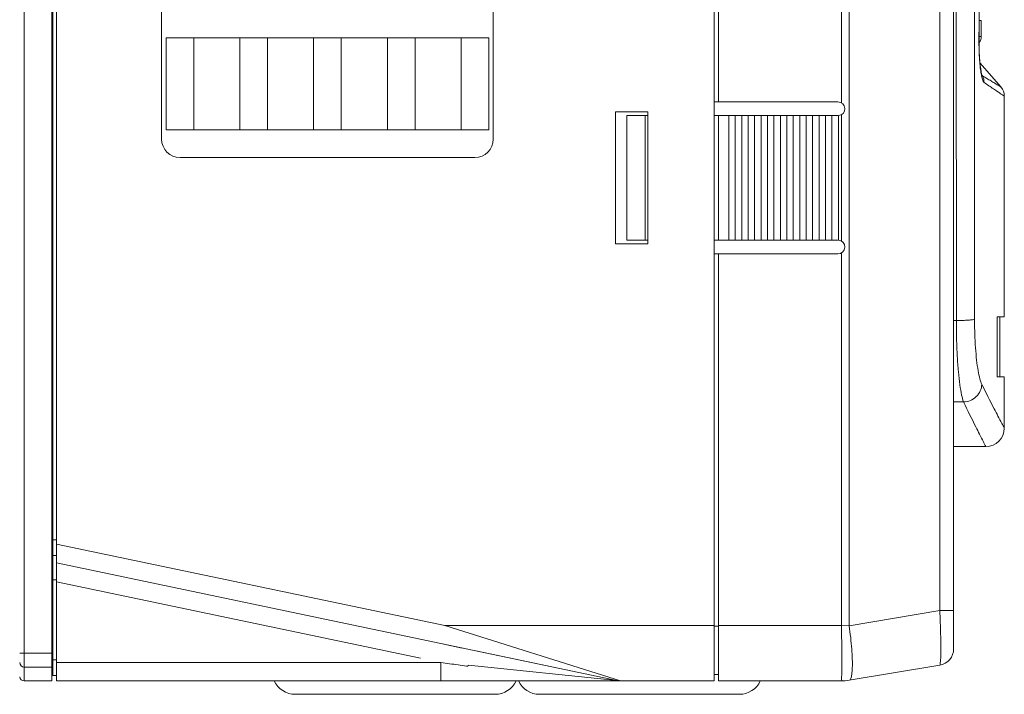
# Model space of a CAD drawing. Header units: millimetres. Extents: x -473 to 23648, y -382 to 1866.
# Tile 45 of 256: x 1342 to 1448, y -14 to 59. Entities that reach past the tile are written whole.
import ezdxf

# ---------------------------------------------------------------- set-up
doc = ezdxf.new("R2010")
doc.units = ezdxf.units.MM
doc.header["$LTSCALE"] = 80
doc.layers.get('0').update_dxf_attribs({"linetype": 'CONTINUOUS'})

msp = doc.modelspace()

# ---------------------------------------------------------------- linework, layer by layer
at = {"color": 0, "linetype": 'Continuous', "lineweight": 0}
for p, q in [((1416.934, 180.578), (1416.934, -12.58)), ((1342.084, -12.58), (1342.084, 173.42)), ((1345.084, -12.58), (1345.084, 173.42)), ((1345.584, -12.58), (1345.584, 173.42)), ((1345.184, -11.98), (1345.184, 172.82)), ((1442.934, 169.937), (1442.934, -9.096)), ((1417.434, 50.235), (1417.434, 167.42)), ((1430.768, 167.42), (1430.768, 50.129)), ((1431.59, 167.434), (1431.59, -6.593)), ((1441.429, 165.794), (1441.429, -4.953)), ((1356.984, 136.191), (1356.984, 46.191)), ((1392.984, 46.191), (1392.984, 136.191)), ((1443.205, 88.307), (1443.229, 26.511)), ((1445.934, 59.045), (1445.71, 59.045)), ((1445.934, 59.045), (1445.934, 57.314)), ((1357.484, 57.191), (1392.484, 57.191)), ((1357.484, 57.191), (1357.484, 47.191)), ((1360.484, 47.191), (1360.484, 57.191)), ((1365.484, 47.191), (1365.484, 57.191)), ((1368.484, 47.191), (1368.484, 57.191)), ((1373.484, 47.191), (1373.484, 57.191)), ((1376.484, 47.191), (1376.484, 57.191)), ((1381.484, 47.191), (1381.484, 57.191)), ((1384.484, 47.191), (1384.484, 57.191)), ((1389.484, 47.191), (1389.484, 57.191)), ((1392.484, 47.191), (1392.484, 57.191)), ((1445.683, 57.196), (1445.697, 57.196)), ((1445.695, 57.312), (1445.934, 57.316)), ((1445.826, 54.178), (1445.783, 54.637)), ((1448.062, 51.845), (1445.802, 54.427)), ((1446.074, 53.046), (1445.97, 53.264)), ((1446.001, 53.137), (1446.001, 53.137)), ((1417.434, 50.235), (1416.934, 50.235)), ((1417.434, 50.235), (1430.384, 50.235)), ((1448.434, 26.92), (1448.434, 50.857)), ((1409.734, 49.135), (1406.234, 49.135)), ((1406.234, 49.135), (1406.234, 34.835)), ((1407.464, 48.735), (1408.858, 48.735)), ((1407.464, 35.235), (1407.464, 48.735)), ((1408.858, 48.735), (1409.464, 48.735)), ((1409.464, 48.735), (1409.734, 48.735)), ((1409.464, 48.735), (1409.464, 35.235)), ((1409.734, 34.835), (1409.734, 49.135)), ((1417.434, 48.735), (1416.934, 48.735)), ((1417.434, 48.735), (1430.384, 48.735)), ((1417.434, 35.235), (1417.434, 48.735)), ((1418.534, 48.735), (1418.534, 35.235)), ((1419.234, 35.235), (1419.234, 48.735)), ((1419.934, 48.735), (1419.934, 35.235)), ((1420.634, 35.235), (1420.634, 48.735)), ((1421.334, 48.735), (1421.334, 35.235)), ((1422.034, 35.235), (1422.034, 48.735)), ((1422.734, 48.735), (1422.734, 35.235)), ((1423.434, 35.235), (1423.434, 48.735)), ((1424.134, 48.735), (1424.134, 35.235)), ((1424.834, 35.235), (1424.834, 48.735)), ((1425.534, 48.735), (1425.534, 35.235)), ((1426.234, 35.235), (1426.234, 48.735)), ((1426.934, 48.735), (1426.934, 35.235)), ((1427.634, 35.235), (1427.634, 48.735)), ((1428.334, 48.735), (1428.334, 35.235)), ((1429.034, 35.235), (1429.034, 48.735)), ((1429.734, 48.735), (1429.734, 35.235)), ((1430.434, 35.233), (1430.434, 48.736)), ((1430.768, 48.841), (1430.768, 35.129)), ((1357.484, 47.191), (1392.484, 47.191)), ((1358.984, 44.191), (1390.984, 44.191)), ((1406.234, 34.835), (1409.734, 34.835)), ((1407.464, 35.235), (1408.858, 35.235)), ((1409.464, 35.235), (1408.858, 35.235)), ((1409.464, 35.235), (1409.734, 35.235)), ((1417.434, 35.235), (1416.934, 35.235)), ((1417.434, 35.235), (1430.384, 35.235)), ((1417.434, 33.735), (1416.934, 33.735)), ((1417.434, 33.735), (1430.384, 33.735)), ((1417.434, -6.58), (1417.434, 33.735)), ((1430.768, 33.841), (1430.768, -6.58)), ((1447.668, 26.92), (1448.434, 26.92)), ((1447.934, 20.42), (1447.934, 26.92)), ((1443.229, 26.511), (1442.934, 26.511)), ((1448.434, 20.42), (1447.648, 20.42)), ((1448.434, 14.83), (1448.434, 20.42)), ((1444.013, 17.675), (1442.934, 17.675)), ((1442.934, 12.83), (1446.434, 12.83)), ((1345.184, 3.22), (1345.084, 3.22)), ((1345.584, 2.72), (1345.184, 2.72)), ((1345.584, 2.254), (1387.714, -6.58)), ((1345.184, 1.72), (1345.084, 1.72)), ((1345.184, 1.72), (1345.084, 1.72)), ((1345.584, 1.02), (1345.184, 1.02)), ((1345.584, 0.211), (1387.304, -8.537)), ((1345.084, -1.623), (1345.184, -1.623)), ((1345.584, -1.625), (1345.184, -1.625)), ((1385.084, -10.115), (1345.584, -1.833)), ((1431.59, -6.593), (1441.429, -4.953)), ((1442.934, -4.953), (1441.429, -4.953)), ((1416.934, -6.58), (1387.714, -6.58)), ((1387.714, -6.58), (1406.791, -12.58)), ((1417.434, -6.63), (1416.934, -6.63)), ((1430.768, -6.58), (1417.434, -6.58)), ((1417.434, -12.58), (1417.434, -6.58)), ((1431.59, -6.593), (1430.768, -6.58)), ((1389.584, -9.015), (1387.304, -8.537)), ((1387.304, -8.537), (1406.381, -12.537)), ((1341.584, -9.58), (1342.084, -9.58)), ((1342.084, -9.58), (1345.084, -9.58)), ((1391.084, -9.33), (1406.381, -12.537)), ((1345.184, -9.81), (1345.084, -9.81)), ((1345.584, -10.28), (1345.184, -10.28)), ((1387.299, -10.58), (1345.584, -10.58)), ((1387.299, -12.58), (1387.299, -10.58)), ((1342.084, -11.08), (1345.084, -11.08)), ((1345.184, -11.241), (1345.084, -11.241)), ((1345.084, -11.28), (1345.184, -11.28)), ((1390.306, -10.888), (1406.381, -12.537)), ((1431.59, -12.512), (1441.429, -10.872)), ((1345.084, -12.58), (1342.084, -12.58)), ((1345.584, -11.98), (1345.184, -11.98)), ((1387.299, -12.58), (1345.584, -12.58)), ((1345.584, -12.58), (1416.934, -12.58)), ((1395.72, -12.58), (1395.447, -12.58)), ((1416.934, -12.58), (1406.791, -12.58)), ((1417.434, -11.88), (1416.934, -11.88)), ((1430.768, -12.58), (1417.434, -12.58)), ((1371.484, -14.037), (1393.184, -14.037)), ((1419.684, -14.037), (1397.984, -14.037))]:
    msp.add_line(p, q, dxfattribs=at)
for points in [[(1445.697, 57.196), (1445.759, 65.922), (1445.82, 75.542), (1445.873, 85.119)], [(1445.784, 54.62), (1445.748, 55.126), (1445.72, 55.688), (1445.702, 56.299), (1445.696, 56.95), (1445.697, 57.196)], [(1445.965, 53.282), (1445.92, 53.504), (1445.873, 53.804), (1445.826, 54.178)], [(1446.005, 53.131), (1446.007, 53.124), (1445.999, 53.15), (1445.965, 53.282)]]:
    msp.add_lwpolyline(points, dxfattribs=at)
for centre, radius, start, end in [((1444.934, 57.316), 1, 320.93705, 0), ((1451.521, 54.234), 5.681, 191.29642, 192.1411), ((1446.389, 53.277), 0.416, 199.82644, 200.4222), ((1444.747, 52.373), 1.488, 358.99574, 26.88498), ((1446.934, 50.857), 1.5, 359.99997, 41.1859), ((1430.384, 49.485), 0.75, 273.82255, 90), ((1358.984, 46.191), 2, 180, 270), ((1390.984, 46.191), 2, 270, 0), ((1430.384, 34.485), 0.75, 270, 86.17745), ((1446.434, 14.83), 2, 270.00002, 359.99998), ((1441.134, -9.096), 1.8, 279.46232, 0), ((1342.084, -10.58), 0.5, 180, 270), ((1342.084, -12.08), 0.5, 188.1818, 270), ((1371.484, -11.537), 2.5, 204.74175, 270), ((1393.184, -11.537), 2.5, 270, 335.25825), ((1397.984, -11.537), 2.5, 204.74175, 270), ((1406.791, -10.58), 2, 258.15792, 270), ((1419.684, -11.537), 2.5, 270, 335.25825), ((1430.768, -7.58), 5, 270, 279.46232)]:
    msp.add_arc(centre, radius, start, end, dxfattribs=at)
for points, start_tangent, end_tangent in [([(1445.186, 86.932), (1445.194, 56.975), (1445.205, 26.649)], (0.0002158, -1), (0.0004239, -0.9999999)), ([(1445.683, 57.196), (1445.73, 63.6), (1445.777, 70.563), (1445.821, 77.824), (1445.861, 85.144)], (0.007643, 0.9999708), (0.0051622, 0.9999867)), ([(1445.951, 53.122), (1445.855, 53.726), (1445.768, 54.572), (1445.712, 55.49), (1445.686, 56.377), (1445.683, 57.196)], (-0.1959991, 0.9806041), (0.0076771, 0.9999705)), ([(1446.235, 52.347), (1446.098, 52.569), (1445.968, 53.04)], (-0.8286776, 0.5597262), (-0.2104351, 0.9776078)), ([(1446.074, 53.046), (1445.999, 53.132)], (-0.9768636, 0.2138631), (-0.3490135, 0.9371177)), ([(1448.062, 51.845), (1447.986, 51.892), (1447.752, 52.037), (1447.405, 52.252), (1446.995, 52.503), (1446.547, 52.772), (1446.074, 53.046)], (-0.8514141, 0.524494), (-0.8679857, 0.4965892)), ([(1447.713, 51.334), (1447.258, 51.643), (1446.758, 51.986), (1446.235, 52.347)], (-0.8295848, 0.5583808), (-0.8231318, 0.5678503)), ([(1448.434, 50.857), (1448.351, 50.91), (1448.095, 51.078), (1447.713, 51.334)], (-0.8406265, 0.5416153), (-0.8295848, 0.5583808)), ([(1447.648, 20.42), (1447.655, 22.577), (1447.661, 24.743), (1447.668, 26.92)], (0.0030884, 0.9999952), (0.0028466, 0.9999959)), ([(1445.205, 26.649), (1444.975, 26.595), (1444.529, 26.551), (1443.922, 26.522), (1443.229, 26.511)], (-0.8898212, -0.4563094), (-0.9999999, -0.0005089)), ([(1443.229, 26.511), (1443.256, 24.516), (1443.332, 22.638), (1443.454, 20.952), (1443.615, 19.525), (1443.805, 18.417), (1444.013, 17.675)], (0.0004505, -0.9999999), (0.3650757, -0.9309779)), ([(1445.205, 26.649), (1445.231, 25.051), (1445.308, 23.549), (1445.431, 22.201), (1445.593, 21.061), (1445.784, 20.176), (1445.994, 19.584)], (0.0004598, -0.9999999), (0.4440401, -0.8960069)), ([(1445.994, 19.584), (1445.818, 18.868), (1445.383, 18.257), (1444.751, 17.839), (1444.013, 17.675)], (-0.0467263, -0.9989077), (-0.9994032, -0.0345444)), ([(1445.994, 19.584), (1447.334, 16.934), (1448.157, 15.353), (1448.434, 14.83)], (0.4442496, -0.895903), (0.469101, -0.8831445)), ([(1444.013, 17.675), (1445.342, 14.974), (1446.159, 13.363), (1446.434, 12.83)], (0.4349111, -0.9004734), (0.4592184, -0.8883234)), ([(1441.429, -4.953), (1441.485, -6.274), (1441.524, -7.522), (1441.544, -8.637), (1441.544, -9.568), (1441.524, -10.272), (1441.485, -10.714), (1441.429, -10.872)], (0.0476739, -0.998863), (-0.9862522, -0.1652471)), ([(1430.767, -6.58), (1430.784, -7.916), (1430.795, -9.184), (1430.801, -10.323), (1430.801, -11.273), (1430.795, -11.988), (1430.784, -12.43), (1430.767, -12.58)], (0.013878, -0.9999037), (-0.9999644, -0.0084333)), ([(1431.591, -6.593), (1431.761, -7.892), (1431.88, -9.126), (1431.941, -10.238), (1431.941, -11.172), (1431.88, -11.883), (1431.761, -12.337), (1431.591, -12.512)], (0.1466977, -0.9891814), (-0.9862829, -0.1650635)), ([(1390.084, -10.987), (1389.163, -10.853), (1388.235, -10.717), (1387.299, -10.58)], (-0.9895882, 0.1439279), (-0.9894142, 0.1451189)), ([(1390.306, -10.888), (1390.271, -10.925), (1390.234, -10.953), (1390.196, -10.973), (1390.158, -10.984), (1390.121, -10.989), (1390.084, -10.987)], (-0.624941, -0.780672), (-0.9895882, 0.1439279))]:
    msp.add_spline(points, degree=3, dxfattribs=dict(at, start_tangent=start_tangent, end_tangent=end_tangent))

doc.saveas('drawing.dxf')
